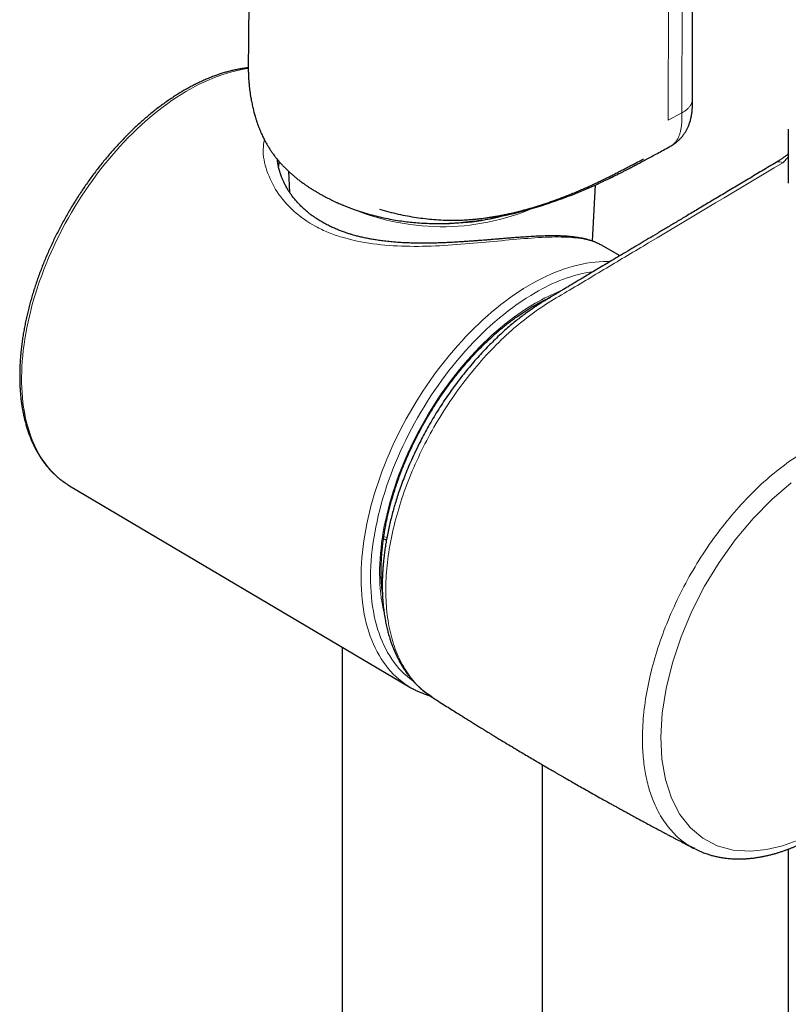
# Model space of a CAD drawing. Header units: millimetres. Extents: x 8 to 847, y 12 to 2109.
# Tile 12 of 256: x 698 to 755, y 489 to 563. Entities that reach past the tile are written whole.
import ezdxf

# ---------------------------------------------------------------- set-up
doc = ezdxf.new("R2010")
doc.units = ezdxf.units.MM

msp = doc.modelspace()

# ---------------------------------------------------------------- linework, layer by layer
at = {"color": 7, "linetype": 'Continuous', "lineweight": 30}
for p, q in [((747.988, 557.299), (748.103, 645.144)), ((755.169, 555.009), (755.169, 550.978)), ((746.32, 553.731), (746.315, 553.729)), ((717.694, 551.864), (717.778, 550.277)), ((740.484, 546.625), (740.708, 550.852)), ((742.553, 545.531), (741.116, 546.34)), ((701.132, 528.364), (701.283, 528.272)), ((701.283, 528.272), (726.8, 513.175)), ((724.814, 524.29), (725.039, 524.229)), ((724.731, 521.362), (724.653, 521.387)), ((721.728, 516.177), (721.728, 482.783)), ((728.386, 512.506), (728.475, 512.439)), ((736.728, 480.125), (736.728, 507.359)), ((748.192, 501.075), (748.142, 501.101)), ((755.169, 501.031), (755.169, 456.208))]:
    msp.add_line(p, q, dxfattribs=at)
at = {"color": 8, "linetype": 'Continuous', "lineweight": 0}
for p, q in [((747.308, 644.091), (747.193, 556.247)), ((746.164, 555.695), (746.279, 643.539)), ((747.193, 556.247), (746.164, 555.695)), ((755.169, 552.921), (754.749, 552.499))]:
    msp.add_line(p, q, dxfattribs=at)
at = {"color": 8, "linetype": 'Continuous', "lineweight": 0, "flags": 128}
for points in [[(714.678, 559.561), (714.639, 559.556), (714.321, 559.508), (713.999, 559.448), (713.675, 559.376), (713.348, 559.293), (713.019, 559.198), (712.687, 559.091), (712.354, 558.973), (712.019, 558.843), (711.683, 558.702), (711.346, 558.55), (711.007, 558.387), (710.669, 558.212), (710.329, 558.027), (709.99, 557.831), (709.651, 557.625), (709.312, 557.408), (708.974, 557.181), (708.636, 556.943), (708.3, 556.696), (707.965, 556.439), (707.632, 556.172), (707.301, 555.897), (706.971, 555.611), (706.644, 555.317), (706.32, 555.015), (705.999, 554.704), (705.68, 554.384), (705.365, 554.057), (705.054, 553.721), (704.746, 553.378), (704.442, 553.028), (704.143, 552.671), (703.848, 552.307), (703.557, 551.937), (703.272, 551.56), (702.991, 551.177), (702.716, 550.789), (702.447, 550.395), (702.183, 549.996), (701.925, 549.593), (701.673, 549.185), (701.427, 548.773), (701.188, 548.357), (700.956, 547.937), (700.73, 547.514), (700.511, 547.088), (700.3, 546.659), (700.095, 546.229), (699.898, 545.796), (699.709, 545.361), (699.528, 544.925), (699.354, 544.488), (699.188, 544.051), (699.031, 543.613), (698.881, 543.175), (698.74, 542.737), (698.608, 542.299), (698.484, 541.863), (698.369, 541.428), (698.262, 540.994), (698.164, 540.563), (698.075, 540.133), (697.995, 539.706), (697.924, 539.282), (697.862, 538.861), (697.809, 538.443), (697.766, 538.029), (697.731, 537.619), (697.706, 537.214), (697.69, 536.813), (697.683, 536.417), (697.685, 536.027), (697.697, 535.642), (697.717, 535.263), (697.747, 534.89), (697.786, 534.523), (697.835, 534.163), (697.892, 533.81), (697.959, 533.464), (698.034, 533.125), (698.119, 532.795), (698.212, 532.472), (698.314, 532.157), (698.425, 531.851), (698.545, 531.553), (698.673, 531.264), (698.81, 530.985), (698.955, 530.714), (699.109, 530.453), (699.27, 530.202), (699.44, 529.961), (699.617, 529.729), (699.803, 529.508), (699.996, 529.297), (700.197, 529.097), (700.405, 528.907), (700.62, 528.728), (700.842, 528.561), (701.071, 528.404), (701.132, 528.364)], [(726.637, 513.276), (726.413, 513.426), (726.186, 513.592), (725.967, 513.769), (725.755, 513.958), (725.551, 514.157), (725.353, 514.366), (725.164, 514.586), (724.982, 514.816), (724.808, 515.057), (724.642, 515.307), (724.484, 515.567), (724.335, 515.836), (724.194, 516.115), (724.061, 516.403), (723.937, 516.7), (723.822, 517.006), (723.715, 517.32), (723.617, 517.643), (723.528, 517.973), (723.448, 518.312), (723.377, 518.658), (723.315, 519.011), (723.262, 519.371), (723.218, 519.738), (723.184, 520.111), (723.158, 520.491), (723.142, 520.877), (723.135, 521.268), (723.137, 521.665), (723.149, 522.067), (723.17, 522.474), (723.2, 522.885), (723.239, 523.301), (723.287, 523.72), (723.345, 524.143), (723.411, 524.57), (723.487, 524.999), (723.571, 525.431), (723.665, 525.866), (723.767, 526.302), (723.878, 526.74), (723.998, 527.18), (724.126, 527.621), (724.263, 528.062), (724.409, 528.504), (724.562, 528.947), (724.724, 529.389), (724.894, 529.83), (725.072, 530.271), (725.258, 530.71), (725.451, 531.148), (725.652, 531.585), (725.86, 532.019), (726.076, 532.451), (726.299, 532.88), (726.528, 533.306), (726.765, 533.728), (727.008, 534.147), (727.257, 534.562), (727.513, 534.973), (727.774, 535.379), (728.042, 535.781), (728.315, 536.177), (728.594, 536.568), (728.878, 536.953), (729.167, 537.332), (729.461, 537.704), (729.759, 538.071), (730.062, 538.43), (730.369, 538.782), (730.68, 539.127), (730.995, 539.465), (731.314, 539.794), (731.635, 540.116), (731.96, 540.429), (732.288, 540.734), (732.618, 541.03), (732.95, 541.317), (733.285, 541.595), (733.621, 541.863), (733.959, 542.122), (734.299, 542.371), (734.639, 542.61), (734.981, 542.839), (735.323, 543.058), (735.665, 543.266), (736.007, 543.464), (736.35, 543.651), (736.692, 543.827), (737.033, 543.992), (737.374, 544.146), (737.713, 544.289), (738.051, 544.42), (738.388, 544.54), (738.722, 544.649), (739.055, 544.746), (739.385, 544.831), (739.712, 544.904), (740.037, 544.966), (740.359, 545.016), (740.677, 545.054), (740.992, 545.08), (741.303, 545.094), (741.61, 545.097), (741.81, 545.092)], [(736.193, 542.752), (735.854, 542.551), (735.516, 542.34), (735.178, 542.118), (734.84, 541.886), (734.504, 541.643), (734.169, 541.391), (733.836, 541.129), (733.504, 540.858), (733.175, 540.577), (732.847, 540.288), (732.522, 539.989), (732.2, 539.682), (731.881, 539.366), (731.565, 539.042), (731.253, 538.71), (730.945, 538.371), (730.64, 538.024), (730.339, 537.669), (730.043, 537.308), (729.752, 536.941), (729.465, 536.566), (729.184, 536.186), (728.908, 535.8), (728.637, 535.409), (728.372, 535.012), (728.113, 534.611), (727.859, 534.205), (727.613, 533.794), (727.372, 533.38), (727.138, 532.962), (726.912, 532.54), (726.692, 532.116), (726.479, 531.688), (726.273, 531.259), (726.075, 530.827), (725.885, 530.393), (725.702, 529.958), (725.528, 529.522), (725.361, 529.086), (725.202, 528.648), (725.052, 528.211), (724.91, 527.774), (724.777, 527.337), (724.652, 526.901), (724.536, 526.467), (724.429, 526.034), (724.33, 525.603), (724.241, 525.174), (724.16, 524.747), (724.089, 524.324), (724.026, 523.903), (723.973, 523.486), (723.929, 523.073), (723.894, 522.663), (723.869, 522.259), (723.852, 521.858), (723.845, 521.463), (723.848, 521.073), (723.859, 520.689), (723.88, 520.311), (723.91, 519.938), (723.95, 519.573), (723.998, 519.214), (724.056, 518.862), (724.123, 518.517), (724.199, 518.179), (724.284, 517.85), (724.378, 517.528), (724.481, 517.215), (724.593, 516.91), (724.713, 516.614), (724.842, 516.327), (724.98, 516.049), (725.126, 515.78), (725.281, 515.521), (725.443, 515.272), (725.614, 515.032), (725.793, 514.803), (725.979, 514.584), (726.173, 514.376), (726.375, 514.178), (726.584, 513.991), (726.801, 513.815), (727.024, 513.65), (727.033, 513.644)], [(724.856, 518.767), (724.839, 518.836), (724.768, 519.165), (724.706, 519.502), (724.653, 519.846), (724.609, 520.197), (724.574, 520.554), (724.549, 520.918), (724.533, 521.288), (724.526, 521.663), (724.528, 522.044), (724.54, 522.43), (724.561, 522.821), (724.591, 523.217), (724.63, 523.616), (724.678, 524.02), (724.736, 524.427), (724.803, 524.837), (724.878, 525.25), (724.963, 525.666), (725.057, 526.083), (725.159, 526.503), (725.27, 526.925), (725.39, 527.347), (725.519, 527.771), (725.656, 528.195), (725.801, 528.619), (725.954, 529.044), (726.116, 529.468), (726.286, 529.891), (726.463, 530.313), (726.649, 530.733), (726.841, 531.152), (727.042, 531.569), (727.249, 531.983), (727.464, 532.394), (727.685, 532.802), (727.914, 533.207), (728.149, 533.609), (728.39, 534.006), (728.637, 534.398), (728.891, 534.786), (729.15, 535.169), (729.415, 535.547), (729.685, 535.919), (729.961, 536.286), (730.241, 536.646), (730.526, 536.999), (730.816, 537.346), (731.109, 537.686), (731.407, 538.018), (731.709, 538.343), (732.014, 538.66), (732.323, 538.97), (732.634, 539.27), (732.949, 539.562), (733.266, 539.846), (733.585, 540.12), (733.907, 540.385), (734.23, 540.641), (734.555, 540.887), (734.881, 541.123), (735.208, 541.35), (735.536, 541.566), (735.864, 541.771), (736.193, 541.966)], [(755.389, 528.497), (753.941, 527.255), (752.528, 525.814), (751.194, 524.224), (749.983, 522.532), (748.893, 520.739), (747.943, 518.874), (747.142, 516.961), (746.491, 514.999), (746.014, 513.073), (745.721, 511.221), (745.614, 509.444), (745.695, 507.781), (745.963, 506.253), (746.419, 504.857), (747.045, 503.636), (747.827, 502.632), (748.764, 501.845), (749.84, 501.285), (751.038, 500.964), (752.358, 500.881), (753.535, 500.996), (754.744, 501.278), (755.833, 501.665)], [(724.838, 524.464), (724.904, 524.446), (725.069, 524.404)]]:
    msp.add_lwpolyline(points, dxfattribs=at)
at = {"color": 8, "linetype": 'Continuous', "lineweight": 0}
for centre, radius, start, end in [((754.48, 552.078), 0.5, 57.49389, 115.10315), ((729.208, 565.259), 17.555, 247.35948, 294.60211), ((742.493, 532.309), 12.196, 99.03987, 121.10327), ((742.953, 530.384), 13.41, 110.89054, 120.26982)]:
    msp.add_arc(centre, radius, start, end, dxfattribs=at)
at = {"color": 7, "linetype": 'Continuous', "lineweight": 30}
for centre, radius, start, end in [((729.315, 565.189), 17.244, 269.28193, 287.32318), ((729.851, 518.331), 5.991, 237.55543, 241.10306)]:
    msp.add_arc(centre, radius, start, end, dxfattribs=at)
for points, knots in [([(715.44, 648.476), (715.408, 644.708), (715.358, 638.727), (715.299, 631.831), (715.197, 619.759), (714.996, 596.257), (714.798, 573.668), (714.679, 560.023)], [0, 0, 0, 0, 0.1278145, 0.2028866, 0.2339187, 0.5372778, 1, 1, 1, 1]), ([(714.679, 560.012), (714.678, 559.951), (714.677, 559.836), (714.677, 559.669), (714.678, 559.503), (714.681, 559.343), (714.685, 559.188), (714.691, 559.049), (714.697, 558.913), (714.706, 558.774), (714.716, 558.632), (714.727, 558.488), (714.751, 558.232), (714.794, 557.861), (714.862, 557.419), (714.938, 557.012), (715.015, 556.653), (715.098, 556.314), (715.178, 556.023), (715.253, 555.773), (715.324, 555.553), (715.404, 555.323), (715.49, 555.094), (715.581, 554.869), (715.666, 554.675), (715.745, 554.504), (715.823, 554.343), (715.916, 554.162), (716.009, 553.99), (716.094, 553.844), (716.158, 553.736), (716.221, 553.633), (716.288, 553.529), (716.355, 553.425), (716.424, 553.324), (716.497, 553.22), (716.577, 553.109), (716.659, 553), (716.736, 552.9), (716.812, 552.805), (716.892, 552.708), (716.981, 552.603), (717.072, 552.498), (717.158, 552.403), (717.269, 552.283), (717.417, 552.129), (717.617, 551.933), (717.826, 551.739), (718.036, 551.555), (718.243, 551.383), (718.458, 551.213), (718.672, 551.051), (718.877, 550.904), (719.067, 550.772), (719.252, 550.649), (719.447, 550.523), (719.649, 550.398), (719.863, 550.271), (720.079, 550.147), (720.306, 550.022), (720.534, 549.901), (720.759, 549.787), (720.98, 549.679), (721.192, 549.579), (721.385, 549.491), (721.544, 549.422), (721.665, 549.37), (721.763, 549.329), (721.859, 549.289), (721.971, 549.243), (722.103, 549.191), (722.253, 549.133), (722.449, 549.059), (722.697, 548.97), (722.998, 548.867), (723.32, 548.765), (723.734, 548.641), (724.238, 548.505), (724.832, 548.366), (725.426, 548.248), (726.001, 548.153), (726.556, 548.078), (727.101, 548.02), (727.662, 547.977), (728.243, 547.95), (728.831, 547.941), (729.421, 547.948), (730.012, 547.973), (730.53, 548.01), (730.97, 548.051), (731.243, 548.08), (731.397, 548.099), (731.432, 548.104)], [0, 0, 0, 0, 0.007461, 0.01398, 0.019622, 0.02664, 0.032417, 0.037558, 0.042865, 0.04833, 0.053937, 0.059669, 0.065509, 0.084439, 0.104143, 0.118978, 0.134134, 0.148578, 0.161529, 0.171148, 0.180949, 0.190614, 0.202035, 0.212367, 0.22216, 0.229837, 0.237408, 0.246386, 0.257744, 0.264481, 0.269829, 0.27537, 0.281494, 0.287414, 0.293018, 0.299086, 0.305828, 0.312677, 0.318749, 0.324252, 0.330384, 0.337199, 0.344329, 0.350585, 0.35591, 0.36821, 0.382058, 0.396919, 0.409667, 0.422584, 0.435842, 0.448953, 0.460818, 0.471443, 0.481569, 0.491937, 0.503834, 0.514465, 0.526081, 0.53793, 0.549486, 0.560749, 0.571524, 0.582015, 0.591545, 0.599189, 0.604578, 0.608539, 0.612894, 0.618093, 0.624137, 0.631028, 0.638769, 0.650804, 0.664457, 0.678777, 0.692968, 0.717984, 0.742568, 0.766705, 0.790385, 0.811514, 0.832583, 0.854344, 0.876793, 0.899929, 0.922147, 0.944902, 0.968109, 0.981984, 0.995994, 1, 1, 1, 1]), ([(714.677, 559.622), (714.657, 559.62), (714.534, 559.608), (714.307, 559.577), (713.996, 559.526), (713.683, 559.463), (713.366, 559.39), (713.048, 559.306), (712.728, 559.211), (712.406, 559.105), (712.083, 558.989), (711.759, 558.863), (711.434, 558.726), (711.108, 558.579), (710.781, 558.422), (710.454, 558.254), (710.127, 558.077), (709.801, 557.89), (709.474, 557.693), (709.149, 557.487), (708.824, 557.271), (708.5, 557.047), (708.177, 556.813), (707.856, 556.571), (707.536, 556.319), (707.219, 556.06), (706.903, 555.791), (706.59, 555.515), (706.278, 555.231), (705.97, 554.939), (705.665, 554.64), (705.362, 554.333), (705.063, 554.019), (704.767, 553.698), (704.475, 553.37), (704.186, 553.036), (703.902, 552.695), (703.622, 552.349), (703.346, 551.996), (703.075, 551.638), (702.808, 551.275), (702.546, 550.906), (702.289, 550.533), (702.038, 550.155), (701.792, 549.773), (701.551, 549.386), (701.316, 548.996), (701.087, 548.602), (700.864, 548.205), (700.647, 547.804), (700.437, 547.401), (700.233, 546.995), (700.035, 546.587), (699.844, 546.177), (699.66, 545.765), (699.483, 545.351), (699.313, 544.936), (699.15, 544.521), (698.994, 544.104), (698.846, 543.688), (698.705, 543.271), (698.572, 542.854), (698.447, 542.438), (698.329, 542.022), (698.22, 541.607), (698.118, 541.193), (698.024, 540.781), (697.938, 540.371), (697.861, 539.963), (697.791, 539.557), (697.73, 539.153), (697.677, 538.752), (697.633, 538.355), (697.597, 537.961), (697.57, 537.57), (697.55, 537.183), (697.54, 536.8), (697.538, 536.422), (697.544, 536.048), (697.559, 535.679), (697.583, 535.315), (697.615, 534.957), (697.656, 534.604), (697.705, 534.257), (697.763, 533.916), (697.83, 533.582), (697.904, 533.254), (697.988, 532.933), (698.079, 532.619), (698.179, 532.312), (698.287, 532.013), (698.404, 531.721), (698.528, 531.438), (698.661, 531.163), (698.801, 530.896), (698.949, 530.638), (699.105, 530.389), (699.268, 530.149), (699.439, 529.917), (699.617, 529.696), (699.801, 529.483), (699.993, 529.281), (700.192, 529.088), (700.397, 528.904), (700.608, 528.731), (700.827, 528.568), (700.999, 528.448), (701.1, 528.386), (701.124, 528.371)], [0, 0, 0, 0, 0.001923, 0.011452, 0.020994, 0.030548, 0.040113, 0.049687, 0.059269, 0.068858, 0.078452, 0.088051, 0.097654, 0.107259, 0.116866, 0.126474, 0.136083, 0.145691, 0.155299, 0.164907, 0.174513, 0.184118, 0.193721, 0.203323, 0.212923, 0.222521, 0.232118, 0.241712, 0.251305, 0.260897, 0.270486, 0.280074, 0.289661, 0.299245, 0.308829, 0.318411, 0.327992, 0.337572, 0.347151, 0.356728, 0.366305, 0.375882, 0.385457, 0.395032, 0.404607, 0.414182, 0.423756, 0.43333, 0.442904, 0.452478, 0.462053, 0.471627, 0.481202, 0.490778, 0.500354, 0.509931, 0.519509, 0.529088, 0.538668, 0.548249, 0.557831, 0.567415, 0.577, 0.586586, 0.596175, 0.605764, 0.615356, 0.62495, 0.634545, 0.644143, 0.653742, 0.663343, 0.672947, 0.682552, 0.692159, 0.701768, 0.711378, 0.72099, 0.730603, 0.740217, 0.749832, 0.759446, 0.769059, 0.778672, 0.788282, 0.797889, 0.807492, 0.81709, 0.826682, 0.836267, 0.845843, 0.855408, 0.864963, 0.874504, 0.88403, 0.893541, 0.903036, 0.912513, 0.921971, 0.931412, 0.940834, 0.950238, 0.959625, 0.968996, 0.978354, 0.9877, 0.997037, 1, 1, 1, 1]), ([(746.32, 553.731), (746.366, 553.757), (746.446, 553.801), (746.546, 553.866), (746.621, 553.917), (746.699, 553.974), (746.79, 554.045), (746.917, 554.154), (747.06, 554.293), (747.216, 554.469), (747.356, 554.654), (747.48, 554.847), (747.589, 555.045), (747.67, 555.219), (747.727, 555.364), (747.768, 555.479), (747.81, 555.607), (747.843, 555.73), (747.869, 555.836), (747.885, 555.909), (747.897, 555.97), (747.908, 556.028), (747.92, 556.102), (747.935, 556.197), (747.95, 556.317), (747.962, 556.446), (747.971, 556.567), (747.977, 556.679), (747.982, 556.797), (747.986, 556.939), (747.988, 557.11), (747.988, 557.234), (747.988, 557.299)], [0, 0, 0, 0, 0.036692, 0.064004, 0.082568, 0.100439, 0.131318, 0.162564, 0.217133, 0.270443, 0.326871, 0.37926, 0.432042, 0.485438, 0.513937, 0.541917, 0.571941, 0.610052, 0.633354, 0.650097, 0.66343, 0.677624, 0.692832, 0.717377, 0.748307, 0.782622, 0.812469, 0.837752, 0.865731, 0.903334, 0.948681, 1, 1, 1, 1]), ([(741.385, 551.152), (741.388, 551.154), (741.434, 551.175), (741.522, 551.217), (741.644, 551.276), (741.752, 551.328), (741.839, 551.37), (741.904, 551.402), (741.946, 551.423), (741.976, 551.437), (742.011, 551.454), (742.065, 551.481), (742.145, 551.52), (742.254, 551.574), (742.393, 551.644), (742.565, 551.73), (742.765, 551.831), (742.993, 551.948), (743.249, 552.081), (743.532, 552.229), (743.843, 552.393), (744.182, 552.573), (744.547, 552.77), (744.94, 552.982), (745.36, 553.21), (745.809, 553.454), (746.13, 553.628), (746.302, 553.721), (746.315, 553.728)], [0, 0, 0, 0, 0.001637, 0.026035, 0.050271, 0.071279, 0.087972, 0.100349, 0.108408, 0.112488, 0.117678, 0.12872, 0.144578, 0.16525, 0.193734, 0.228095, 0.268323, 0.314409, 0.366343, 0.424118, 0.487725, 0.55716, 0.63242, 0.713504, 0.800424, 0.893264, 0.992054, 1, 1, 1, 1]), ([(755.169, 553.149), (755.151, 553.135), (755.075, 553.076), (754.933, 552.971), (754.734, 552.829), (754.51, 552.678), (754.351, 552.581), (754.268, 552.53)], [0, 0, 0, 0, 0.0612661, 0.2555836, 0.4771821, 0.7255068, 1, 1, 1, 1]), ([(741.121, 546.337), (741.073, 546.364), (740.982, 546.413), (740.855, 546.474), (740.75, 546.521), (740.658, 546.559), (740.572, 546.593), (740.487, 546.624), (740.395, 546.656), (740.29, 546.69), (740.168, 546.726), (740.041, 546.76), (739.919, 546.79), (739.781, 546.821), (739.616, 546.855), (739.412, 546.89), (739.185, 546.923), (738.945, 546.951), (738.741, 546.97), (738.588, 546.982), (738.492, 546.988), (738.412, 546.993), (738.34, 546.997), (738.264, 547.001), (738.176, 547.004), (738.061, 547.009), (737.914, 547.013), (737.729, 547.016), (737.518, 547.017), (737.22, 547.015), (736.835, 547.007), (736.364, 546.989), (735.877, 546.964), (735.419, 546.935), (734.997, 546.905), (734.617, 546.877), (734.245, 546.848), (733.896, 546.82), (733.584, 546.794), (733.313, 546.771), (733.086, 546.752), (732.892, 546.736), (732.713, 546.722), (732.524, 546.706), (732.308, 546.689), (732.055, 546.669), (731.772, 546.647), (731.465, 546.624), (731.137, 546.6), (730.775, 546.575), (730.387, 546.551), (729.988, 546.528), (729.591, 546.509), (729.202, 546.493), (728.75, 546.478), (728.238, 546.467), (727.674, 546.464), (727.134, 546.471), (726.619, 546.487), (726.11, 546.512), (725.609, 546.548), (725.123, 546.594), (724.678, 546.648), (724.281, 546.705), (723.953, 546.759), (723.687, 546.809), (723.476, 546.852), (723.292, 546.892), (723.129, 546.929), (722.977, 546.966), (722.82, 547.006), (722.644, 547.053), (722.441, 547.11), (722.209, 547.181), (721.948, 547.267), (721.665, 547.368), (721.363, 547.485), (721.05, 547.619), (720.731, 547.769), (720.468, 547.905), (720.261, 548.02), (720.108, 548.109), (719.959, 548.201), (719.818, 548.291), (719.701, 548.369), (719.609, 548.433), (719.539, 548.483), (719.48, 548.526), (719.429, 548.564), (719.377, 548.602), (719.31, 548.653), (719.22, 548.724), (719.109, 548.814), (718.992, 548.913), (718.827, 549.059), (718.63, 549.245), (718.413, 549.47), (718.24, 549.666), (718.104, 549.831), (718.001, 549.963), (717.916, 550.079), (717.855, 550.164), (717.814, 550.225), (717.787, 550.263), (717.764, 550.299), (717.737, 550.34), (717.7, 550.396), (717.645, 550.485), (717.573, 550.604), (717.496, 550.742), (717.424, 550.877), (717.362, 551.001), (717.31, 551.114), (717.265, 551.214), (717.226, 551.306), (717.192, 551.39), (717.163, 551.466), (717.138, 551.533), (717.117, 551.593), (717.094, 551.66), (717.066, 551.745), (717.031, 551.86), (716.992, 552), (716.955, 552.153), (716.924, 552.303), (716.898, 552.449), (716.879, 552.587), (716.867, 552.69), (716.864, 552.736), (716.863, 552.743)], [0, 0, 0, 0, 0.008795, 0.016605, 0.023443, 0.029481, 0.034892, 0.039676, 0.044515, 0.050686, 0.057745, 0.06512, 0.071682, 0.077403, 0.086881, 0.097392, 0.108762, 0.120558, 0.131823, 0.137043, 0.141343, 0.14472, 0.147572, 0.150885, 0.154701, 0.159021, 0.165781, 0.173486, 0.182118, 0.191651, 0.209103, 0.22644, 0.243711, 0.260942, 0.273422, 0.285833, 0.298045, 0.309093, 0.318766, 0.327107, 0.334132, 0.339482, 0.344769, 0.350319, 0.356538, 0.364087, 0.372974, 0.3816, 0.391193, 0.401747, 0.413247, 0.424958, 0.436427, 0.44765, 0.458627, 0.475672, 0.492091, 0.5079, 0.52311, 0.537733, 0.55342, 0.568386, 0.58225, 0.59474, 0.605848, 0.613598, 0.620498, 0.626554, 0.631774, 0.636705, 0.641815, 0.647704, 0.654725, 0.662884, 0.672181, 0.682614, 0.69385, 0.705928, 0.718564, 0.731771, 0.738191, 0.744724, 0.75137, 0.75787, 0.763574, 0.767338, 0.770631, 0.773454, 0.775807, 0.778, 0.781001, 0.785667, 0.791553, 0.797961, 0.804171, 0.818159, 0.831032, 0.842796, 0.850863, 0.858005, 0.864157, 0.869315, 0.87162, 0.873651, 0.875409, 0.877207, 0.880138, 0.884296, 0.891152, 0.898718, 0.905689, 0.912063, 0.917841, 0.923025, 0.927615, 0.932083, 0.936018, 0.93942, 0.942289, 0.945062, 0.949272, 0.954871, 0.961863, 0.969762, 0.97724, 0.984223, 0.991817, 0.998735, 1, 1, 1, 1]), ([(717.001, 552.58), (716.998, 552.569), (716.977, 552.485), (716.957, 552.364), (716.946, 552.251), (716.943, 552.217)], [0, 0, 0, 0, 0.094784, 0.721937, 1, 1, 1, 1]), ([(724.528, 549.01), (724.759, 548.944), (725.215, 548.815), (725.91, 548.65), (726.597, 548.51), (727.273, 548.397), (727.935, 548.309), (728.603, 548.244), (729.272, 548.202), (729.939, 548.185), (730.494, 548.194), (730.942, 548.214), (731.287, 548.237), (731.608, 548.264), (731.906, 548.295), (732.176, 548.326), (732.414, 548.357), (732.605, 548.384), (732.75, 548.405), (732.843, 548.42), (732.9, 548.428), (732.944, 548.435), (733.005, 548.445), (733.089, 548.459), (733.19, 548.476), (733.3, 548.496), (733.479, 548.528), (733.733, 548.576), (734.071, 548.646), (734.435, 548.726), (734.822, 548.819), (735.285, 548.937), (735.823, 549.087), (736.434, 549.271), (737.063, 549.476), (737.709, 549.701), (738.288, 549.918), (738.801, 550.119), (739.237, 550.298), (739.659, 550.477), (740.054, 550.651), (740.419, 550.816), (740.729, 550.96), (740.991, 551.085), (741.21, 551.19), (741.414, 551.289), (741.604, 551.382), (741.779, 551.469), (741.941, 551.55), (742.096, 551.629), (742.248, 551.706), (742.413, 551.791), (742.599, 551.886), (742.814, 551.998), (743.059, 552.126), (743.333, 552.271), (743.636, 552.433), (743.969, 552.611), (744.2, 552.735), (744.321, 552.8)], [0, 0, 0, 0, 0.034553, 0.068178, 0.100827, 0.132447, 0.162983, 0.192387, 0.22392, 0.253928, 0.282531, 0.298761, 0.314507, 0.329139, 0.342168, 0.355067, 0.365877, 0.374601, 0.381242, 0.385801, 0.387448, 0.389067, 0.391845, 0.39581, 0.400656, 0.40575, 0.411073, 0.425382, 0.441114, 0.458263, 0.476756, 0.496052, 0.524748, 0.554891, 0.586507, 0.619604, 0.654172, 0.677586, 0.701593, 0.7251, 0.747141, 0.767728, 0.786911, 0.800385, 0.813078, 0.82499, 0.836124, 0.846479, 0.856055, 0.864854, 0.874073, 0.883354, 0.894484, 0.90746, 0.922283, 0.938952, 0.957464, 0.977815, 1, 1, 1, 1]), ([(754.268, 552.53), (753.912, 552.318), (753.212, 551.899), (752.18, 551.282), (751.182, 550.686), (750.22, 550.111), (749.292, 549.557), (748.4, 549.024), (747.565, 548.526), (746.786, 548.06), (746.061, 547.627), (745.365, 547.211), (744.699, 546.813), (744.062, 546.432), (743.437, 546.059), (742.827, 545.695), (742.233, 545.34), (741.674, 545.006), (741.15, 544.693), (740.662, 544.401), (740.208, 544.13), (739.8, 543.886), (739.434, 543.668), (739.106, 543.472), (738.801, 543.29), (738.517, 543.12), (738.253, 542.962), (738.012, 542.818), (737.792, 542.687), (737.595, 542.569), (737.415, 542.461), (737.249, 542.362), (737.102, 542.274), (736.966, 542.192), (736.824, 542.106), (736.657, 542.003), (736.456, 541.876), (736.226, 541.726), (735.969, 541.551), (735.684, 541.351), (735.375, 541.125), (735.042, 540.872), (734.687, 540.59), (734.311, 540.279), (733.916, 539.935), (733.5, 539.557), (733.089, 539.165), (732.683, 538.76), (732.286, 538.346), (731.878, 537.902), (731.462, 537.426), (731.038, 536.92), (730.609, 536.381), (730.195, 535.835), (729.798, 535.285), (729.418, 534.733), (729.047, 534.167), (728.691, 533.597), (728.356, 533.033), (728.041, 532.477), (727.747, 531.931), (727.446, 531.343), (727.142, 530.716), (726.842, 530.055), (726.573, 529.422), (726.333, 528.818), (726.119, 528.242), (725.932, 527.703), (725.769, 527.2), (725.627, 526.729), (725.498, 526.271), (725.377, 525.809), (725.262, 525.333), (725.154, 524.841), (725.063, 524.375), (724.987, 523.937), (724.923, 523.528), (724.867, 523.11), (724.823, 522.727), (724.792, 522.393), (724.77, 522.125), (724.755, 521.896), (724.746, 521.724), (724.74, 521.601), (724.736, 521.518), (724.733, 521.439), (724.73, 521.348), (724.727, 521.234), (724.724, 521.067), (724.722, 520.846), (724.723, 520.573), (724.73, 520.294), (724.742, 520.018), (724.758, 519.752), (724.778, 519.488), (724.803, 519.23), (724.831, 518.987), (724.86, 518.764), (724.89, 518.564), (724.921, 518.372), (724.956, 518.175), (724.997, 517.965), (725.042, 517.755), (725.087, 517.56), (725.131, 517.384), (725.176, 517.213), (725.227, 517.032), (725.286, 516.836), (725.358, 516.613), (725.442, 516.373), (725.536, 516.124), (725.635, 515.883), (725.737, 515.655), (725.838, 515.441), (725.935, 515.251), (726.024, 515.084), (726.104, 514.943), (726.178, 514.817), (726.255, 514.691), (726.341, 514.555), (726.44, 514.407), (726.55, 514.249), (726.673, 514.083), (726.809, 513.909), (726.957, 513.732), (727.089, 513.584), (727.196, 513.47), (727.27, 513.393), (727.338, 513.324), (727.41, 513.254), (727.497, 513.172), (727.603, 513.074), (727.731, 512.963), (727.879, 512.84), (728.05, 512.707), (728.247, 512.564), (728.389, 512.47), (728.463, 512.421)], [0, 0, 0, 0, 0.023319, 0.045871, 0.067657, 0.088676, 0.108929, 0.128416, 0.147136, 0.163623, 0.179466, 0.194665, 0.209219, 0.22313, 0.236397, 0.250136, 0.263108, 0.275314, 0.286753, 0.297426, 0.307333, 0.316473, 0.324178, 0.33129, 0.337946, 0.344155, 0.349916, 0.35523, 0.359975, 0.364296, 0.368193, 0.371736, 0.375156, 0.377838, 0.380551, 0.384282, 0.388627, 0.393593, 0.399162, 0.405326, 0.412072, 0.419343, 0.427129, 0.435431, 0.44425, 0.453588, 0.463447, 0.472314, 0.481569, 0.491214, 0.501244, 0.511634, 0.522386, 0.533506, 0.543547, 0.553883, 0.564416, 0.574724, 0.584769, 0.594555, 0.604061, 0.613245, 0.625003, 0.636219, 0.646906, 0.657073, 0.666728, 0.675878, 0.684189, 0.692039, 0.699563, 0.707316, 0.715358, 0.723696, 0.732337, 0.739203, 0.74626, 0.753518, 0.760968, 0.766409, 0.771178, 0.775271, 0.778686, 0.780422, 0.781909, 0.783169, 0.784735, 0.786827, 0.789375, 0.793868, 0.798926, 0.804453, 0.809454, 0.814484, 0.819543, 0.824625, 0.829444, 0.833832, 0.837787, 0.841422, 0.845381, 0.849766, 0.854319, 0.858467, 0.861989, 0.865497, 0.86939, 0.873667, 0.878328, 0.884099, 0.889819, 0.895489, 0.901107, 0.906419, 0.91123, 0.915308, 0.91888, 0.921925, 0.925145, 0.928868, 0.932858, 0.937291, 0.942062, 0.947143, 0.952533, 0.958147, 0.961003, 0.963546, 0.965778, 0.967974, 0.970814, 0.974329, 0.97826, 0.982793, 0.987926, 0.993662, 1, 1, 1, 1]), ([(730.981, 548.068), (731.143, 548.08), (731.884, 548.134), (733.38, 548.412), (735.414, 548.889), (737.515, 549.54), (739.476, 550.289), (740.729, 550.83), (741.321, 551.124), (741.327, 551.127)], [0, 0, 0, 0, 0.042741, 0.194154, 0.395935, 0.596659, 0.796839, 0.997885, 1, 1, 1, 1]), ([(724.73, 520.361), (724.721, 520.44), (724.699, 520.628), (724.675, 520.931), (724.656, 521.27), (724.644, 521.614), (724.641, 521.964), (724.646, 522.318), (724.66, 522.678), (724.681, 523.042), (724.711, 523.41), (724.748, 523.782), (724.794, 524.157), (724.848, 524.536), (724.91, 524.918), (724.98, 525.303), (725.058, 525.69), (725.144, 526.08), (725.238, 526.472), (725.34, 526.865), (725.45, 527.259), (725.567, 527.655), (725.692, 528.051), (725.824, 528.448), (725.964, 528.845), (726.111, 529.242), (726.265, 529.639), (726.427, 530.035), (726.595, 530.43), (726.771, 530.823), (726.953, 531.215), (727.141, 531.605), (727.336, 531.993), (727.538, 532.379), (727.745, 532.761), (727.959, 533.141), (728.179, 533.518), (728.404, 533.89), (728.635, 534.259), (728.871, 534.624), (729.112, 534.985), (729.359, 535.34), (729.61, 535.691), (729.866, 536.037), (730.126, 536.377), (730.39, 536.711), (730.659, 537.04), (730.931, 537.362), (731.208, 537.678), (731.487, 537.987), (731.77, 538.289), (732.056, 538.585), (732.344, 538.873), (732.635, 539.153), (732.929, 539.426), (733.224, 539.69), (733.522, 539.947), (733.821, 540.195), (734.122, 540.435), (734.424, 540.666), (734.726, 540.889), (735.03, 541.102), (735.334, 541.307), (735.639, 541.502), (735.897, 541.659), (736.108, 541.782), (736.318, 541.902), (736.574, 542.042), (736.877, 542.197), (737.129, 542.321), (737.28, 542.388), (737.33, 542.411)], [0, 0, 0, 0, 0.010793, 0.025627, 0.040459, 0.055291, 0.070124, 0.084958, 0.099792, 0.114629, 0.129468, 0.144308, 0.159152, 0.173997, 0.188845, 0.203696, 0.218549, 0.233405, 0.248264, 0.263124, 0.277987, 0.292853, 0.30772, 0.322589, 0.337461, 0.352334, 0.367208, 0.382084, 0.396962, 0.41184, 0.42672, 0.4416, 0.456481, 0.471363, 0.486245, 0.501127, 0.51601, 0.530892, 0.545774, 0.560656, 0.575537, 0.590418, 0.605297, 0.620176, 0.635054, 0.64993, 0.664804, 0.679678, 0.694549, 0.709418, 0.724286, 0.739151, 0.754014, 0.768875, 0.783733, 0.798588, 0.813441, 0.828291, 0.843138, 0.857983, 0.872824, 0.887663, 0.902499, 0.917333, 0.932164, 0.94029, 0.948079, 0.962907, 0.977733, 0.992558, 1, 1, 1, 1]), ([(726.965, 513.083), (727.018, 513.053), (727.151, 512.98), (727.37, 512.875), (727.62, 512.765), (727.877, 512.666), (728.102, 512.589), (728.243, 512.549), (728.295, 512.534)], [0, 0, 0, 0, 0.126686, 0.317046, 0.507455, 0.697971, 0.888648, 1, 1, 1, 1]), ([(728.463, 512.422), (728.583, 512.345), (728.865, 512.165), (729.3, 511.889), (729.757, 511.599), (730.183, 511.331), (730.577, 511.084), (730.94, 510.857), (731.271, 510.652), (731.574, 510.464), (731.848, 510.294), (732.092, 510.144), (732.302, 510.015), (732.482, 509.905), (732.635, 509.811), (732.756, 509.737), (732.848, 509.68), (732.923, 509.635), (733.002, 509.586), (733.097, 509.528), (733.212, 509.459), (733.346, 509.377), (733.499, 509.284), (733.971, 508.998), (734.532, 508.66), (735.178, 508.274), (735.602, 508.022), (736.027, 507.771), (736.451, 507.521), (736.874, 507.273), (737.21, 507.076), (737.453, 506.935), (737.594, 506.853), (737.711, 506.785), (737.805, 506.731), (737.888, 506.683), (737.973, 506.633), (738.074, 506.575), (738.193, 506.506), (738.324, 506.431), (738.463, 506.351), (738.693, 506.219), (739.02, 506.031), (739.453, 505.784), (739.914, 505.522), (740.403, 505.246), (740.92, 504.955), (741.372, 504.702), (741.74, 504.498), (742.005, 504.351), (742.24, 504.22), (742.446, 504.107), (742.605, 504.019), (742.718, 503.957), (742.789, 503.918), (742.848, 503.886), (742.906, 503.854), (742.975, 503.816), (743.075, 503.762), (743.208, 503.688), (743.382, 503.593), (743.584, 503.483), (743.815, 503.358), (744.066, 503.221), (744.452, 503.013), (744.966, 502.736), (745.471, 502.466), (745.846, 502.266), (746.085, 502.139), (746.326, 502.012), (746.568, 501.884), (746.801, 501.761), (747.019, 501.647), (747.2, 501.552), (747.349, 501.475), (747.466, 501.413), (747.57, 501.359), (747.66, 501.312), (747.749, 501.266), (747.85, 501.213), (747.979, 501.146), (748.074, 501.097), (748.126, 501.07), (748.126, 501.07)], [0, 0, 0, 0, 0.0187328, 0.0442367, 0.0680741, 0.0902447, 0.1107484, 0.1295848, 0.1467538, 0.1622554, 0.1767064, 0.1893269, 0.200117, 0.2092674, 0.2171656, 0.2238229, 0.2280015, 0.231499, 0.2353791, 0.2402747, 0.2461859, 0.2531128, 0.2610554, 0.2697966, 0.3259079, 0.3475325, 0.3693166, 0.3910605, 0.4127398, 0.4343544, 0.4558108, 0.4642015, 0.4713835, 0.4773569, 0.4821217, 0.4857766, 0.4900085, 0.495084, 0.5012129, 0.5080858, 0.5151412, 0.5223676, 0.543037, 0.5649889, 0.5882739, 0.6129767, 0.6390989, 0.6666403, 0.6813719, 0.694728, 0.7065824, 0.7169352, 0.7257863, 0.730494, 0.7340307, 0.7365165, 0.7393108, 0.7427961, 0.7469724, 0.7542347, 0.7629424, 0.7730953, 0.7846935, 0.7976187, 0.8108729, 0.8425218, 0.874742, 0.8866, 0.8985336, 0.9105426, 0.9226272, 0.9345866, 0.9454473, 0.9550802, 0.9616609, 0.9675137, 0.9726386, 0.977119, 0.9808396, 0.9858915, 0.9922747, 0.9999892, 1, 1, 1, 1]), ([(748.181, 501.042), (748.246, 501.009), (748.386, 500.939), (748.597, 500.847), (748.803, 500.764), (748.987, 500.697), (749.147, 500.643), (749.285, 500.6), (749.411, 500.564), (749.533, 500.531), (749.712, 500.486), (749.951, 500.434), (750.254, 500.381), (750.523, 500.346), (750.749, 500.324), (750.927, 500.31), (751.103, 500.301), (751.29, 500.295), (751.496, 500.294), (751.733, 500.298), (751.995, 500.31), (752.274, 500.332), (752.551, 500.362), (752.794, 500.396), (752.994, 500.428), (753.146, 500.455), (753.276, 500.48), (753.395, 500.505), (753.514, 500.53), (753.641, 500.56), (753.777, 500.592), (753.953, 500.637), (754.165, 500.695), (754.407, 500.768), (754.643, 500.843), (754.871, 500.921), (755.091, 501.001), (755.302, 501.081), (755.503, 501.162), (755.695, 501.242), (755.877, 501.322), (756.062, 501.405), (756.27, 501.503), (756.512, 501.621), (756.791, 501.765), (757.098, 501.931), (757.431, 502.116), (757.791, 502.317), (758.178, 502.532), (758.595, 502.764), (759.048, 503.017), (759.54, 503.291), (760.071, 503.587), (760.635, 503.901), (761.23, 504.233), (761.858, 504.583), (762.508, 504.945), (763.178, 505.319), (763.868, 505.703), (764.588, 506.104), (765.337, 506.522), (766.115, 506.956), (766.923, 507.406), (767.76, 507.873), (768.641, 508.364), (769.568, 508.88), (770.54, 509.422), (771.544, 509.982), (772.581, 510.56), (773.65, 511.156), (774.373, 511.559), (774.74, 511.764)], [0, 0, 0, 0, 0.008855, 0.018902, 0.02793, 0.035945, 0.042951, 0.048852, 0.054237, 0.059571, 0.064852, 0.077221, 0.089533, 0.101969, 0.109498, 0.116438, 0.123036, 0.130342, 0.138478, 0.147439, 0.158274, 0.16893, 0.179408, 0.189591, 0.196027, 0.201621, 0.206376, 0.210518, 0.214908, 0.219631, 0.224687, 0.230077, 0.23917, 0.248206, 0.256886, 0.265209, 0.273336, 0.281095, 0.288486, 0.295509, 0.302166, 0.30866, 0.315953, 0.32516, 0.335462, 0.346804, 0.359113, 0.372328, 0.386606, 0.401979, 0.418446, 0.43687, 0.456496, 0.477323, 0.499351, 0.522579, 0.547009, 0.571449, 0.596983, 0.623612, 0.651335, 0.680152, 0.710063, 0.741069, 0.773169, 0.807972, 0.843975, 0.88118, 0.919586, 0.959192, 1, 1, 1, 1])]:
    msp.add_open_spline(points, degree=3, knots=knots, dxfattribs=at)
at = {"color": 8, "linetype": 'Continuous', "lineweight": 0}
for points, knots in [([(747.193, 556.247), (747.267, 556.289), (747.415, 556.375), (747.6, 556.523), (747.753, 556.681), (747.87, 556.85), (747.948, 557.026), (747.986, 557.177), (747.984, 557.268), (747.983, 557.299)], [0, 0, 0, 0, 0.153654, 0.307307, 0.460961, 0.614615, 0.768269, 0.921922, 1, 1, 1, 1]), ([(747.193, 556.247), (747.193, 556.2), (747.193, 556.101), (747.191, 555.946), (747.188, 555.773), (747.181, 555.581), (747.166, 555.37), (747.139, 555.138), (747.095, 554.894), (747.028, 554.647), (746.935, 554.408), (746.816, 554.193), (746.674, 554.004), (746.509, 553.852), (746.39, 553.761), (746.321, 553.732), (746.32, 553.731)], [0, 0, 0, 0, 0.041545, 0.087572, 0.138979, 0.196865, 0.262603, 0.337076, 0.420147, 0.511032, 0.606753, 0.704612, 0.802848, 0.900617, 0.998164, 1, 1, 1, 1]), ([(741.115, 546.338), (741.027, 546.386), (740.776, 546.519), (740.289, 546.686), (739.641, 546.824), (738.932, 546.904), (737.848, 546.951), (736.251, 546.894), (734.002, 546.69), (731.564, 546.451), (729.024, 546.259), (726.462, 546.197), (723.986, 546.381), (722.062, 546.77), (720.671, 547.258), (719.397, 547.86), (718.009, 548.831), (716.771, 550.285), (716.011, 551.892), (715.722, 553.267), (715.846, 553.994), (715.886, 554.222)], [0, 0, 0, 0, 0.019797, 0.056145, 0.090775, 0.123792, 0.155318, 0.225738, 0.292925, 0.359099, 0.426589, 0.494115, 0.562215, 0.630854, 0.664229, 0.697422, 0.76483, 0.832985, 0.90052, 0.968765, 1, 1, 1, 1]), ([(754.749, 552.499), (751.398, 550.497), (747.52, 548.18), (743.116, 545.549), (741.536, 544.605), (739.956, 543.663), (738.364, 542.705), (736.768, 541.776), (735.177, 540.605), (733.633, 539.24), (732.15, 537.689), (730.753, 535.98), (729.462, 534.137), (728.3, 532.187), (727.287, 530.165), (726.441, 528.105), (725.778, 526.044), (725.305, 524.009), (725.03, 522.029), (724.957, 520.139), (725.092, 518.37), (725.429, 516.752), (725.961, 515.306), (726.689, 514.07), (727.494, 513.115), (728.12, 512.687), (728.386, 512.506)], [0, 0, 0, 0, 0.218107, 0.252381, 0.286655, 0.320929, 0.355203, 0.390332, 0.424697, 0.459034, 0.493439, 0.527796, 0.56209, 0.596597, 0.631107, 0.665407, 0.69977, 0.734058, 0.768367, 0.802862, 0.837204, 0.871582, 0.906012, 0.940419, 0.974771, 1, 1, 1, 1]), ([(748.142, 501.101), (747.929, 501.206), (747.324, 501.502), (746.491, 502.261), (745.652, 503.341), (745.055, 504.537), (744.649, 505.761), (744.394, 506.962), (744.248, 508.253), (744.212, 509.772), (744.337, 511.536), (744.672, 513.54), (745.201, 515.597), (745.918, 517.669), (746.81, 519.723), (747.864, 521.728), (749.064, 523.647), (750.389, 525.453), (751.817, 527.11), (753.317, 528.587), (754.863, 529.867), (756.905, 531.218), (759.422, 532.596), (762.405, 534.342), (765.383, 536.056), (768.362, 537.778), (771.341, 539.497), (773.326, 540.644), (774.319, 541.218)], [0, 0, 0, 0, 0.018457, 0.052376, 0.086094, 0.119868, 0.145173, 0.170399, 0.195805, 0.221232, 0.254986, 0.288781, 0.322626, 0.356446, 0.390212, 0.424004, 0.45791, 0.4916, 0.525381, 0.559018, 0.592108, 0.625017, 0.687787, 0.75023, 0.812672, 0.875115, 0.937557, 1, 1, 1, 1])]:
    msp.add_open_spline(points, degree=3, knots=knots, dxfattribs=at)

doc.saveas('drawing.dxf')
